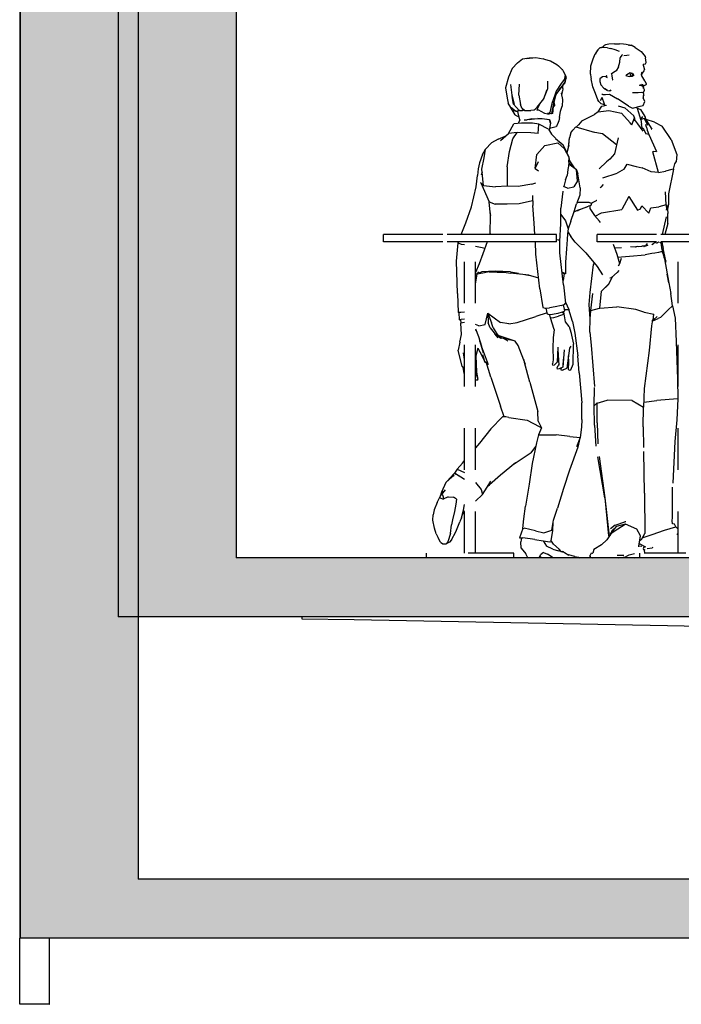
# Model space of a CAD drawing. Header units: millimetres. Extents: x 104309 to 136725, y -2961 to 21551.
# Tile 10 of 21: x 106583 to 108825, y 11203 to 14540. Entities that reach past the tile are written whole.
import ezdxf

# ---------------------------------------------------------------- set-up
doc = ezdxf.new("R2010")
doc.units = ezdxf.units.MM
doc.header["$LTSCALE"] = 0.5
doc.header["$MEASUREMENT"] = 0
doc.linetypes.add('PLINE', pattern=[0])
doc.linetypes.add('Små Stiplet', pattern=[564.444444, 282.222222, -282.222222])
for name, color, linetype in [('- 3D Visualisering Utv', 7, 'Continuous'), ('23-- Yttervegger', 7, 'Continuous'), ('23-- Yttervegger (Skravur)', 7, 'Continuous'), ('24-- Innervegger', 7, 'Continuous'), ('241- Bærende innervegger', 7, 'Continuous'), ('241- Bærende innervegger (Skravur)', 7, 'Continuous'), ('253- Oppforet gulv_ påstøp (Skravur)(Nye konstruksjoner)', 7, 'Continuous'), ('253- Oppforet gulv_ påstøp(Nye konstruksjoner)', 7, 'Continuous'), ('262- Taktekking', 7, 'Continuous'), ('262- Taktekking (Skravur)', 7, 'Continuous'), ('68-- Inventar (løst)(Nye konstruksjoner)', 7, 'Continuous')]:
    doc.layers.add(name, color=color, linetype=linetype)

msp = doc.modelspace()

# ---------------------------------------------------------------- hatches: boundary and pattern name
at = {"layer": '23-- Yttervegger (Skravur)', "linetype": 'Continuous'}
msp.add_hatch(color=256, dxfattribs=at).paths.add_polyline_path([(106584.9, 11427), (106984.9, 11427), (106984.9, 17793.6), (106584.9, 17793.6)])
at = {"layer": '241- Bærende innervegger (Skravur)', "linetype": 'Continuous'}
msp.add_hatch(color=256, dxfattribs=at).paths.add_polyline_path([(107317.1, 17310.8), (106984.9, 17310.8), (106984.9, 12516.3), (107317.1, 12516.3), (107317.1, 15320.3), (107246.1, 15274.5), (107246.1, 15393.5), (107317.1, 15439.5)])
at = {"layer": '253- Oppforet gulv_ påstøp (Skravur)(Nye konstruksjoner)', "linetype": 'Continuous'}
msp.add_hatch(color=256, dxfattribs=at).paths.add_polyline_path([(107317.1, 12716.3), (107317.1, 12516.3), (109988.9, 12516.3), (109988.9, 12716.3)])
at = {"layer": '262- Taktekking (Skravur)', "linetype": 'Continuous'}
msp.add_hatch(color=256, dxfattribs=at).paths.add_polyline_path([(106984.9, 11627), (106984.9, 11427), (109292.2, 11427), (109292.2, 11627)])

# ---------------------------------------------------------------- linework, layer by layer
at = {"layer": '- 3D Visualisering Utv', "linetype": 'PLINE'}
for p, q in [((106583.6, 11203.4), (106583.6, 11427)), ((106683.6, 11427), (106683.6, 11203.4)), ((106684.2, 11203.4), (106684.2, 11427)), ((106683.6, 11203.4), (106583.6, 11203.4)), ((106683.6, 11203.4), (106683.7, 11203.4)), ((106683.7, 11203.4), (106684.2, 11203.4))]:
    msp.add_line(p, q, dxfattribs=at)
at = {"layer": '23-- Yttervegger', "linetype": 'PLINE'}
for p, q in [((106583.2, 17793.6), (106583.2, 11427)), ((106584.9, 17793.6), (106584.9, 11427)), ((106984.9, 17793.6), (106984.9, 11627)), ((106584.9, 11427), (106583.2, 11427)), ((106984.9, 11427), (106584.9, 11427))]:
    msp.add_line(p, q, dxfattribs=at)
at = {"layer": '24-- Innervegger', "linetype": 'PLINE'}
for p, q in [((107539.6, 12516.3), (107539.6, 12510.1)), ((107539.6, 12510.1), (107716.6, 12506.8)), ((107716.6, 12506.8), (107893.5, 12503.4)), ((107893.5, 12503.4), (108070.5, 12500.1)), ((108070.5, 12500.1), (108247.4, 12496.7)), ((108247.4, 12496.7), (108424.4, 12493.4)), ((108424.4, 12493.4), (108601.3, 12490)), ((108601.3, 12490), (108778.3, 12486.7)), ((108778.3, 12486.7), (108891, 12484.6))]:
    msp.add_line(p, q, dxfattribs=at)
at = {"layer": '241- Bærende innervegger', "linetype": 'PLINE'}
for p, q in [((106917.1, 17310.8), (106917.1, 12516.3)), ((107317.1, 17310.8), (107317.1, 12716.3)), ((107317.1, 12516.3), (106917.1, 12516.3))]:
    msp.add_line(p, q, dxfattribs=at)
at = {"layer": '253- Oppforet gulv_ påstøp(Nye konstruksjoner)', "linetype": 'PLINE'}
for p, q in [((109988.9, 12716.3), (107317.1, 12716.3)), ((109987.8, 12516.3), (107317.1, 12516.3))]:
    msp.add_line(p, q, dxfattribs=at)
at = {"layer": '262- Taktekking', "linetype": 'PLINE'}
for p, q in [((109292.2, 11627), (106984.9, 11627)), ((108892.2, 11427), (106984.9, 11427))]:
    msp.add_line(p, q, dxfattribs=at)
at = {"layer": '68-- Inventar (løst)(Nye konstruksjoner)', "linetype": 'Små Stiplet'}
for p, q in [((108557.3, 14445.5), (108559.3, 14447.8)), ((108559.3, 14447.8), (108564.3, 14451.8)), ((108568.6, 14454.7), (108564.3, 14451.8)), ((108573.6, 14456.2), (108568.6, 14454.7)), ((108580.1, 14457.2), (108573.6, 14456.2)), ((108598.9, 14457.6), (108580.1, 14457.2)), ((108598.9, 14457.6), (108607.9, 14458.3)), ((108607.9, 14458.3), (108615.3, 14458.3)), ((108629, 14456.9), (108615.3, 14458.3)), ((108638.4, 14455.6), (108629, 14456.9)), ((108648.3, 14453.3), (108638.4, 14455.6)), ((108650.1, 14454), (108645, 14452)), ((108650.1, 14454), (108655.4, 14453.7)), ((108668.4, 14445), (108655.4, 14453.7)), ((108526.3, 14407), (108533.5, 14423.6)), ((108541.9, 14437.2), (108533.5, 14423.6)), ((108534.5, 14423.1), (108542.4, 14438.2)), ((108548.8, 14444.3), (108542.4, 14438.2)), ((108548.8, 14444.3), (108550.4, 14445.4)), ((108550.4, 14445.4), (108554.9, 14445.4)), ((108563.9, 14445.8), (108554.9, 14445.4)), ((108574.9, 14444.2), (108563.9, 14445.8)), ((108574.9, 14444.2), (108586.8, 14442.2)), ((108601.3, 14438.1), (108586.8, 14442.2)), ((108615.5, 14432.4), (108601.3, 14438.1)), ((108624, 14420), (108617.7, 14411.5)), ((108618.1, 14410.9), (108620, 14414.6)), ((108624, 14420), (108626.2, 14422.3)), ((108631, 14418.5), (108630.1, 14418.5)), ((108631, 14418.5), (108641.2, 14420.1)), ((108641.2, 14420.1), (108648.6, 14420.5)), ((108668.4, 14445), (108689, 14432)), ((108689, 14432), (108703, 14415.6)), ((108703, 14415.6), (108703.8, 14410.7)), ((108269.9, 14393.6), (108252.6, 14374.3)), ((108269.9, 14393.6), (108287.5, 14407.3)), ((108287.5, 14407.3), (108309.4, 14410.4)), ((108300.5, 14408.2), (108332.5, 14411.4)), ((108309.4, 14410.4), (108321.4, 14410.3)), ((108332.5, 14411.4), (108357.4, 14407.5)), ((108361, 14406.5), (108357.4, 14407.5)), ((108361, 14406.5), (108382.3, 14400.6)), ((108382.3, 14400.6), (108403, 14388.1)), ((108403, 14388.1), (108408.7, 14383.3)), ((108421.4, 14370.9), (108408.7, 14383.3)), ((108517.4, 14355.1), (108518.7, 14383.1)), ((108518.7, 14383.1), (108526.3, 14407)), ((108612.5, 14380), (108604.4, 14366.6)), ((108612.5, 14380), (108617.1, 14395.3)), ((108617.1, 14395.3), (108618.1, 14410.9)), ((108695.7, 14389.4), (108696.1, 14385.7)), ((108702.6, 14389.4), (108695.9, 14388.1)), ((108696, 14386.6), (108697.5, 14381.5)), ((108696.1, 14385.7), (108700.1, 14371)), ((108697.4, 14381), (108697.5, 14381.5)), ((108704.5, 14390.2), (108702.6, 14389.4)), ((108706.2, 14394.9), (108703.8, 14410.7)), ((108704.5, 14390.2), (108706.2, 14394.9)), ((108252.6, 14374.3), (108239.2, 14345.4)), ((108420.9, 14371.4), (108422.6, 14370.8)), ((108424.1, 14368.7), (108422.6, 14370.8)), ((108424.1, 14368.7), (108434.1, 14347)), ((108430.7, 14349.7), (108429, 14338)), ((108434.1, 14347), (108432.2, 14331.9)), ((108517.4, 14355.1), (108519.2, 14343.4)), ((108567.5, 14346.8), (108558.1, 14346.1)), ((108575.7, 14342.7), (108567.5, 14346.8)), ((108572, 14349.7), (108570.2, 14350)), ((108573.6, 14347.4), (108572, 14349.7)), ((108602.4, 14365.8), (108588, 14355.2)), ((108590.5, 14348.1), (108590.3, 14357)), ((108593.1, 14336.2), (108590.5, 14348.1)), ((108604.4, 14366.6), (108598.1, 14362.6)), ((108637.3, 14350.6), (108640.7, 14353.8)), ((108637.3, 14350.6), (108640.5, 14349.2)), ((108651.8, 14359.9), (108640.3, 14353.4)), ((108640.5, 14349.2), (108648.7, 14347)), ((108648.7, 14347), (108659.5, 14348.7)), ((108660.3, 14357.7), (108651.3, 14359.6)), ((108652.6, 14353.5), (108653, 14355.7)), ((108652.8, 14350.9), (108652.6, 14353.5)), ((108652.8, 14350.9), (108654, 14349)), ((108653, 14355.7), (108654.3, 14357.3)), ((108655.9, 14348.4), (108654, 14349)), ((108654.3, 14357.3), (108656.3, 14358)), ((108658, 14349.2), (108655.9, 14348.4)), ((108656.3, 14358), (108658.2, 14357.5)), ((108659.6, 14351.2), (108658, 14349.2)), ((108658.2, 14357.5), (108659.7, 14356)), ((108664.1, 14350.7), (108659.5, 14348.7)), ((108660.3, 14353.9), (108659.6, 14351.2)), ((108659.7, 14356), (108660.3, 14353.9)), ((108660.3, 14357.7), (108663.6, 14352)), ((108663.6, 14352), (108664.1, 14350.7)), ((108691.2, 14360.3), (108689.7, 14353.6)), ((108689.7, 14353.6), (108690.5, 14349.4)), ((108689.8, 14354.2), (108689.9, 14353.8)), ((108690, 14352.8), (108689.9, 14353.8)), ((108690, 14351.9), (108690, 14352.8)), ((108690.1, 14351.8), (108691.8, 14355.7)), ((108690.5, 14349.4), (108700.4, 14332.8)), ((108691.2, 14360.3), (108692.6, 14363.2)), ((108691.8, 14355.7), (108693.4, 14358.2)), ((108693.4, 14358.2), (108698.9, 14366.9)), ((108698.9, 14366.9), (108700.1, 14371)), ((108239.2, 14345.4), (108229.1, 14309.4)), ((108246.1, 14319.7), (108250.5, 14283.9)), ((108274.9, 14283.8), (108277.3, 14321.1)), ((108371.3, 14331.9), (108371.5, 14305.3)), ((108416.4, 14320.3), (108401.4, 14297.9)), ((108428.7, 14337.4), (108416.4, 14320.3)), ((108416.4, 14308), (108431.3, 14325.7)), ((108431.5, 14330.6), (108418.8, 14312.3)), ((108424.3, 14306.6), (108423.6, 14316.6)), ((108428.7, 14337.4), (108429, 14338)), ((108431.3, 14325.7), (108435.1, 14341.7)), ((108431.5, 14330.6), (108432.2, 14331.9)), ((108433.9, 14345.3), (108435.1, 14341.7)), ((108519.2, 14343.4), (108519.9, 14338.9)), ((108525.6, 14312.8), (108519.9, 14338.9)), ((108558.1, 14346.1), (108548.9, 14339.4)), ((108548.9, 14339.4), (108549, 14330.8)), ((108549, 14330.8), (108553.1, 14318.6)), ((108553.1, 14318.6), (108562.8, 14307.9)), ((108591.6, 14336), (108593.1, 14336.2)), ((108683.1, 14317.7), (108687.3, 14319.4)), ((108684.6, 14316.8), (108683.1, 14317.7)), ((108689.9, 14316.1), (108684.6, 14316.8)), ((108687.3, 14319.4), (108691.2, 14320)), ((108689.9, 14316.1), (108693.5, 14316.6)), ((108696.6, 14318.9), (108691.2, 14320)), ((108696.6, 14318.9), (108693.5, 14316.6)), ((108694, 14312.7), (108698.6, 14315.3)), ((108696.1, 14313.2), (108696.6, 14314.2)), ((108696.1, 14313.2), (108696.8, 14309.6)), ((108702.7, 14318), (108698.6, 14315.3)), ((108704.4, 14329.3), (108700.4, 14332.8)), ((108704, 14318.4), (108702.7, 14318)), ((108705.8, 14320.5), (108704, 14318.4)), ((108706, 14323.9), (108704.4, 14329.3)), ((108706, 14323.9), (108705.8, 14320.5)), ((108229.1, 14309.4), (108234.8, 14273.4)), ((108250.5, 14283.9), (108258.5, 14254)), ((108274.9, 14283.8), (108279.8, 14252.2)), ((108371.5, 14305.3), (108358.7, 14272.1)), ((108358.9, 14271.9), (108369.9, 14301.2)), ((108398.2, 14287.5), (108387.1, 14255.6)), ((108399.3, 14282.1), (108390.6, 14250.5)), ((108401.4, 14297.9), (108398.2, 14287.5)), ((108403.3, 14291.2), (108399.3, 14282.1)), ((108418.8, 14312.3), (108403.3, 14291.2)), ((108411.4, 14302.2), (108416.4, 14308)), ((108418.2, 14291), (108422.5, 14269.8)), ((108421, 14293), (108419.3, 14285.6)), ((108421, 14293), (108423.2, 14297.5)), ((108424.3, 14306.6), (108423.2, 14297.5)), ((108534.6, 14289.6), (108525.6, 14312.8)), ((108542.9, 14268.1), (108534.6, 14289.6)), ((108559, 14286), (108555.8, 14286.1)), ((108559, 14286), (108568.9, 14286)), ((108562.8, 14307.9), (108574, 14300.6)), ((108574.9, 14299.9), (108565.9, 14305.9)), ((108568.9, 14286), (108581.7, 14287.4)), ((108574.9, 14299.9), (108581.6, 14298.2)), ((108585.8, 14299.1), (108581.6, 14298.2)), ((108581.7, 14287.4), (108609.3, 14272)), ((108585.8, 14299.1), (108587.3, 14302.2)), ((108659.9, 14293.6), (108678.9, 14293.4)), ((108678.9, 14293.4), (108688.9, 14294.6)), ((108688.9, 14294.6), (108693.4, 14293.6)), ((108693.4, 14293.6), (108696.4, 14294.2)), ((108697.9, 14285.1), (108696, 14282.3)), ((108696, 14282.3), (108696.5, 14275.2)), ((108697.6, 14290.6), (108696.4, 14294.2)), ((108696.7, 14308.3), (108699, 14302.9)), ((108697.6, 14306.3), (108696.8, 14309.6)), ((108696.9, 14292.8), (108698.6, 14295.5)), ((108697.8, 14288.8), (108697.6, 14290.6)), ((108697.9, 14285.1), (108697.8, 14288.8)), ((108698.6, 14295.5), (108699.2, 14298.8)), ((108699, 14302.9), (108699.2, 14299.3)), ((108699, 14302.9), (108699.2, 14298.8)), ((108699.2, 14299.3), (108699.1, 14299)), ((108234.8, 14273.4), (108238.1, 14256.4)), ((108253.8, 14233.1), (108238.1, 14256.4)), ((108256.8, 14253.5), (108251.8, 14279)), ((108266.3, 14241.8), (108256.8, 14253.5)), ((108284.9, 14240.3), (108279.8, 14252.2)), ((108347.3, 14256.6), (108335.5, 14234.4)), ((108337.1, 14243.3), (108358.9, 14271.9)), ((108387.1, 14255.6), (108379.8, 14225.8)), ((108390.6, 14250.5), (108384.9, 14221.9)), ((108389.8, 14222), (108392, 14246.8)), ((108392, 14246.8), (108393.8, 14262.1)), ((108394.6, 14246.8), (108392, 14246.5)), ((108395.1, 14248.3), (108393.1, 14247.5)), ((108394.2, 14260.9), (108394.2, 14263.7)), ((108396.3, 14250), (108394.2, 14260.9)), ((108396, 14246.9), (108394.6, 14246.8)), ((108395.1, 14248.3), (108396.3, 14250)), ((108396, 14246.9), (108396.3, 14250)), ((108416.2, 14229.3), (108421.9, 14247.2)), ((108422.5, 14269.8), (108421.9, 14247.2)), ((108545.8, 14263.1), (108542.9, 14268.1)), ((108543.4, 14227.7), (108555.6, 14247.3)), ((108552.7, 14256.1), (108545.8, 14263.1)), ((108551.9, 14265.6), (108556.5, 14274.1)), ((108552.7, 14256.1), (108560.3, 14253.9)), ((108555.6, 14247.3), (108572, 14249.9)), ((108556.5, 14274.1), (108556.8, 14277)), ((108565.4, 14253.7), (108556.8, 14276.5)), ((108560.3, 14253.9), (108565.4, 14253.6)), ((108565.4, 14253.7), (108565.1, 14248.8)), ((108628.1, 14258.9), (108609.3, 14272)), ((108611.3, 14247.7), (108633.5, 14240.7)), ((108646.1, 14247.1), (108628.1, 14258.9)), ((108646.1, 14247.1), (108659.4, 14240)), ((108659.4, 14240), (108685.6, 14247.3)), ((108685.6, 14247.3), (108696.5, 14249.2)), ((108702.1, 14262.7), (108696.5, 14275.2)), ((108696.5, 14249.2), (108702.1, 14262.7)), ((108262.8, 14217.2), (108245.5, 14245.5)), ((108261.7, 14232.5), (108249.7, 14242.3)), ((108257.4, 14231.5), (108253.8, 14233.1)), ((108269.8, 14228.1), (108257.4, 14231.5)), ((108269.8, 14228.1), (108261.7, 14232.5)), ((108262.8, 14217.2), (108264.3, 14215)), ((108275.8, 14209.4), (108264.3, 14215)), ((108266.3, 14241.8), (108276, 14231.9)), ((108269, 14230.1), (108270.4, 14230.4)), ((108271, 14228.1), (108269.8, 14228.1)), ((108270.4, 14230.4), (108274.1, 14231.7)), ((108270.8, 14228.9), (108270.5, 14229.5)), ((108278.1, 14200.7), (108270.8, 14228.9)), ((108274.1, 14231.7), (108275.8, 14232.2)), ((108278.2, 14232), (108276, 14231.9)), ((108278.2, 14232), (108286.2, 14232.1)), ((108289.2, 14232), (108284.6, 14232.3)), ((108285.7, 14239.1), (108284.9, 14240.3)), ((108293.8, 14232.6), (108285.7, 14239.1)), ((108286.2, 14232.1), (108286.7, 14232.1)), ((108290.6, 14232.7), (108289.2, 14232)), ((108290.6, 14232.7), (108290.9, 14235)), ((108293.8, 14232.6), (108295, 14232)), ((108295, 14232), (108307.1, 14232.1)), ((108307.1, 14232.1), (108315.9, 14232.1)), ((108326.4, 14232.7), (108315.9, 14232.1)), ((108326.4, 14232.7), (108326.9, 14233.8)), ((108326.9, 14233.8), (108330.4, 14236.4)), ((108330.4, 14236.4), (108337.1, 14243.3)), ((108335.5, 14234.4), (108336.6, 14233.6)), ((108343, 14232.7), (108336.6, 14233.6)), ((108350.9, 14228.9), (108343, 14232.7)), ((108363.1, 14221.9), (108350.9, 14228.9)), ((108373, 14220), (108363.1, 14221.9)), ((108372.1, 14222.6), (108376.4, 14223)), ((108373, 14220), (108378.6, 14220.5)), ((108376.4, 14223), (108378.9, 14223.4)), ((108377.8, 14225), (108379.8, 14225.8)), ((108382.6, 14221.6), (108378.6, 14220.5)), ((108382.6, 14221.6), (108384.9, 14221.9)), ((108385, 14222.5), (108385.1, 14222.6)), ((108386.2, 14222.1), (108385, 14222.4)), ((108389.8, 14222), (108386.2, 14222.1)), ((108390, 14222.3), (108389.8, 14222)), ((108390, 14222.3), (108390.7, 14231.9)), ((108412.3, 14208.5), (108416.2, 14229.3)), ((108488.5, 14197.1), (108530.8, 14218.1)), ((108543.4, 14227.7), (108530.8, 14218.6)), ((108530.8, 14218.6), (108530.8, 14218.1)), ((108543.4, 14227.7), (108580, 14232)), ((108580, 14232), (108622.9, 14222.5)), ((108652.1, 14190.3), (108622.9, 14222.5)), ((108663.9, 14213.6), (108633.5, 14240.7)), ((108667.2, 14206.8), (108663.9, 14213.6)), ((108675.7, 14240.4), (108675.3, 14244.5)), ((108675.7, 14240.4), (108688.3, 14198.9)), ((108675.9, 14239.7), (108688.3, 14235.8)), ((108702.7, 14211.5), (108688.3, 14235.8)), ((108240.1, 14154.3), (108258.1, 14186.9)), ((108283.2, 14188.6), (108258.1, 14186.9)), ((108278, 14200.8), (108272.1, 14187.8)), ((108321.2, 14188.9), (108283.2, 14188.6)), ((108292.8, 14200.1), (108302.4, 14201)), ((108302.4, 14201), (108302.7, 14201.1)), ((108314.4, 14202.6), (108302.9, 14200.8)), ((108309.7, 14202), (108318.1, 14203.1)), ((108318.4, 14203.3), (108314.4, 14202.6)), ((108318.1, 14203.1), (108339.2, 14204.8)), ((108318.4, 14203.3), (108339.4, 14205.4)), ((108342, 14185.3), (108321.2, 14188.9)), ((108353, 14203.9), (108339.2, 14204.8)), ((108339.4, 14205.4), (108353.3, 14204.6)), ((108340.5, 14154.3), (108342, 14185.3)), ((108374.9, 14169.1), (108342, 14185.3)), ((108378.4, 14200.9), (108353, 14203.9)), ((108353.3, 14204.6), (108378.5, 14201.8)), ((108381.6, 14189.6), (108377.2, 14165.6)), ((108381.6, 14189.6), (108378.4, 14200.9)), ((108378.5, 14201.8), (108381.9, 14191)), ((108381.6, 14189.7), (108381.9, 14191)), ((108404.4, 14180.3), (108400.7, 14177.9)), ((108404.4, 14180.3), (108406.2, 14186.1)), ((108410.4, 14196.9), (108405.9, 14185.4)), ((108412.3, 14208.5), (108410.4, 14196.9)), ((108476.7, 14183.8), (108469.8, 14176.3)), ((108488.5, 14197.1), (108476.7, 14183.8)), ((108657.7, 14183.8), (108652.1, 14190.3)), ((108657.7, 14183.8), (108667.2, 14206.8)), ((108667.2, 14206.8), (108667.1, 14197.1)), ((108667.1, 14200.9), (108677.2, 14186.8)), ((108677.2, 14186.8), (108695.1, 14161.9)), ((108688, 14201.2), (108694.5, 14211.7)), ((108700.4, 14205.1), (108688, 14201.2)), ((108688, 14201.2), (108690.2, 14184.6)), ((108693.4, 14170.2), (108690.2, 14184.6)), ((108711.6, 14181.8), (108700.4, 14205.1)), ((108711.6, 14181.8), (108702.7, 14211.5)), ((108706.6, 14179.4), (108705.6, 14184.3)), ((108734.2, 14192.2), (108705.7, 14201.5)), ((108706.6, 14179.4), (108705.7, 14183.8)), ((108706.5, 14198.8), (108724.9, 14169.2)), ((108734.2, 14192.2), (108760.9, 14178.6)), ((108212.4, 14130.9), (108240.1, 14154.3)), ((108269.2, 14157.8), (108240.1, 14154.3)), ((108254.1, 14136.4), (108269.2, 14157.8)), ((108314.9, 14156.6), (108269.2, 14157.8)), ((108340.5, 14154.3), (108314.9, 14156.6)), ((108366.9, 14173.1), (108369.1, 14172.1)), ((108369.1, 14172.1), (108369.2, 14171.9)), ((108374.9, 14169.1), (108385.9, 14152.3)), ((108378.4, 14172.1), (108382.7, 14173)), ((108382.7, 14173), (108400.7, 14177.9)), ((108385.9, 14152.3), (108399.9, 14136.9)), ((108451.3, 14156.1), (108446, 14139)), ((108451.3, 14156.1), (108458.1, 14165.8)), ((108468.4, 14176.7), (108458.1, 14165.8)), ((108468.4, 14176.7), (108530.4, 14158.2)), ((108525.7, 14159.6), (108558, 14154)), ((108558, 14154), (108606.2, 14116.9)), ((108690.6, 14168.1), (108695.3, 14171.7)), ((108695.3, 14171.7), (108695.8, 14171.7)), ((108695.8, 14171.7), (108704.7, 14153)), ((108715.6, 14150.3), (108704.7, 14153)), ((108707.3, 14175.7), (108706.6, 14179.4)), ((108707.3, 14175.7), (108710, 14165.5)), ((108710, 14165.5), (108715.6, 14150.3)), ((108715.6, 14150.3), (108741.3, 14093.6)), ((108724.7, 14168.9), (108724.9, 14169.2)), ((108791.3, 14133.8), (108760.9, 14178.6)), ((108161.2, 14101.5), (108181.9, 14122.2)), ((108204.6, 14135.1), (108181.9, 14122.2)), ((108204.6, 14135.1), (108228.6, 14144.6)), ((108242.6, 14093.5), (108254.1, 14136.4)), ((108335.5, 14083.2), (108362.3, 14113.7)), ((108362.3, 14113.7), (108407.2, 14122.2)), ((108399.4, 14137.2), (108424.4, 14116.1)), ((108407.2, 14122.2), (108429.8, 14102.1)), ((108436.1, 14091.7), (108424.4, 14116.1)), ((108444.6, 14114.7), (108437.6, 14088.4)), ((108442.8, 14107.9), (108446, 14139)), ((108444.6, 14114.7), (108446, 14139)), ((108611.7, 14139.8), (108598.6, 14085.3)), ((108791.3, 14133.8), (108810.6, 14082.8)), ((108151.1, 14082.8), (108141.7, 14054.6)), ((108151.1, 14082.8), (108161.2, 14101.5)), ((108156.9, 14072.2), (108161.2, 14101.5)), ((108234.9, 14041.5), (108242.6, 14093.5)), ((108330.1, 14035.8), (108335.5, 14083.2)), ((108444.8, 14073.3), (108429.8, 14102.1)), ((108444.8, 14073.3), (108436.1, 14091.7)), ((108598.6, 14085.3), (108583.6, 14067.3)), ((108728.6, 14092.5), (108731.1, 14093.6)), ((108748.2, 14022.2), (108728.6, 14092.5)), ((108731.1, 14093.6), (108731.2, 14094.1)), ((108731.2, 14094.1), (108741.3, 14093.6)), ((108741.5, 14093), (108741.3, 14093.6)), ((108810.6, 14082.8), (108808.4, 14057.6)), ((108141.7, 14054.6), (108137, 14034.3)), ((108149.7, 14033.4), (108156.9, 14072.2)), ((108330.1, 14035.8), (108341.4, 14058.8)), ((108443.8, 14056.7), (108443.4, 14043.9)), ((108470.4, 14030.7), (108443.6, 14050.3)), ((108443.8, 14056.7), (108444.8, 14073.3)), ((108448.1, 14061.8), (108444.8, 14073.3)), ((108470.4, 14030.7), (108444.8, 14053.2)), ((108462.8, 14037.4), (108448.1, 14061.8)), ((108547.2, 14034), (108572.1, 14058.3)), ((108583.6, 14067.3), (108572.1, 14058.3)), ((108631.8, 14032.8), (108642.3, 14049.9)), ((108642.3, 14049.9), (108672.1, 14042.1)), ((108798.9, 14032.8), (108803, 14051.3)), ((108803, 14051.2), (108808.4, 14057.6)), ((108137, 14034.3), (108135, 14012.3)), ((108150.7, 14022.6), (108147, 14013.4)), ((108154.9, 13978.1), (108149.7, 14033.4)), ((108234.9, 14041.5), (108235.5, 13975.3)), ((108330.1, 14035.8), (108341.8, 14028)), ((108441.3, 14032.6), (108438, 14012.1)), ((108443.4, 14043.9), (108441.3, 14032.6)), ((108473, 13994.2), (108470.4, 14030.7)), ((108470.4, 14030.7), (108474.9, 14017.2)), ((108482.1, 13970.2), (108474.9, 14017.2)), ((108559, 14003.8), (108607.7, 14019.6)), ((108631.8, 14032.8), (108607.7, 14019.6)), ((108672.1, 14042.1), (108693.1, 14037.4)), ((108723.2, 14023.8), (108693.1, 14037.4)), ((108748.2, 14022.2), (108723.2, 14023.8)), ((108748.2, 14022.2), (108771.5, 14026.2)), ((108793.6, 14032.3), (108771.5, 14026.2)), ((108798.9, 14032.8), (108781.4, 13949.2)), ((108798.9, 14032.8), (108793.6, 14032.3)), ((108130.4, 13973.5), (108135, 14012.3)), ((108145.6, 13986.7), (108144.4, 13988.3)), ((108145.6, 13986.7), (108173.8, 13922.9)), ((108145.6, 13986.7), (108154.9, 13978.1)), ((108319.3, 13981.9), (108272.9, 13974.8)), ((108319.3, 13981.9), (108332.4, 13987)), ((108433.4, 13997), (108427, 13974.3)), ((108433.4, 13997), (108438, 14012.1)), ((108473, 13994.2), (108461, 13973.7)), ((108553.5, 13972.4), (108561.9, 13980.9)), ((108114.6, 13906.2), (108130.4, 13973.5)), ((108154.9, 13978.1), (108195.1, 13973)), ((108235.5, 13975.3), (108195.1, 13973)), ((108272.9, 13974.8), (108235.5, 13975.3)), ((108423.6, 13959.1), (108417.1, 13900.8)), ((108439.6, 13968.9), (108425.9, 13974.8)), ((108439.6, 13968.9), (108461, 13973.7)), ((108482.1, 13970.2), (108481.2, 13945.6)), ((108553.5, 13972.4), (108550.3, 13969.9)), ((108774.4, 13912.4), (108772.3, 13957)), ((108781.4, 13949.2), (108781.7, 13914.9)), ((108178.3, 13876.5), (108173.8, 13922.9)), ((108173.8, 13922.9), (108195, 13914.3)), ((108235.4, 13915), (108195, 13914.3)), ((108276.4, 13916.1), (108235.4, 13915)), ((108321.2, 13925.7), (108276.4, 13916.1)), ((108320.6, 13944.4), (108321.6, 13910.1)), ((108461.8, 13889.3), (108469.8, 13915.4)), ((108481.2, 13945.6), (108469.8, 13915.4)), ((108471.3, 13919.3), (108478, 13921.2)), ((108478, 13921.2), (108511.7, 13921.1)), ((108511.7, 13921.1), (108520.1, 13918.6)), ((108519.9, 13911.7), (108521.6, 13918.6)), ((108520.1, 13918.6), (108521.6, 13918.6)), ((108521.6, 13918.6), (108522.1, 13918.7)), ((108522.1, 13918.7), (108538.4, 13926.6)), ((108539.1, 13927.4), (108538.4, 13926.6)), ((108647.5, 13940.4), (108623.6, 13896.3)), ((108647.5, 13940.4), (108676.8, 13894.7)), ((108781.7, 13914.9), (108777, 13905.8)), ((108781.7, 13914.9), (108778.5, 13897.3)), ((108094.9, 13851.3), (108114.6, 13906.2)), ((108176.2, 13889.2), (108178.3, 13876.5)), ((108326.8, 13850.4), (108321.6, 13910.1)), ((108417.1, 13847.9), (108417.1, 13900.8)), ((108417.1, 13879.5), (108420.7, 13874.8)), ((108451.1, 13857.5), (108461.8, 13889.3)), ((108461.7, 13889), (108474, 13893.8)), ((108469.1, 13891.9), (108474.1, 13893.7)), ((108474, 13893.8), (108505.9, 13905.7)), ((108474.1, 13893.7), (108478, 13895.3)), ((108480.9, 13897), (108511.3, 13907.6)), ((108519.1, 13910.1), (108511.3, 13907.6)), ((108515.5, 13908.9), (108515.1, 13900.5)), ((108515.1, 13900.5), (108531.5, 13876.3)), ((108519.1, 13910.1), (108519.9, 13911.7)), ((108533.1, 13874.5), (108554.6, 13885.4)), ((108554.6, 13885.4), (108623.6, 13896.3)), ((108676.8, 13894.7), (108686.5, 13899.3)), ((108686.5, 13899.3), (108691.2, 13909.3)), ((108715.2, 13884.2), (108691.2, 13909.3)), ((108715.2, 13884.2), (108721.8, 13902.1)), ((108721.8, 13902.1), (108749.3, 13905.8)), ((108774.4, 13912.4), (108749.3, 13905.8)), ((108774.4, 13912.4), (108775.3, 13894.2)), ((108775.3, 13894.2), (108777, 13905.8)), ((108778.5, 13897.3), (108779.4, 13883.2)), ((108779.5, 13849.1), (108779.4, 13883.2)), ((108079.6, 13812), (108094.9, 13851.3)), ((108178, 13815.7), (108178.3, 13876.5)), ((108329.2, 13812), (108326.8, 13850.4)), ((108413.7, 13789.1), (108417.1, 13847.9)), ((108420.7, 13874.8), (108432.4, 13858.6)), ((108432.4, 13858.6), (108442.4, 13831.2)), ((108451.1, 13857.5), (108442.4, 13831.2)), ((108531.5, 13876.3), (108548.4, 13857)), ((108551.9, 13852.4), (108548.4, 13857)), ((108774.4, 13871.9), (108760.2, 13812)), ((108779.5, 13849.1), (108769.4, 13812)), ((108178, 13815.7), (108176.7, 13812)), ((108440.1, 13814.2), (108438.3, 13795.2)), ((108442.4, 13831.2), (108440.1, 13814.2)), ((108441.1, 13821.4), (108450.7, 13804.7)), ((107887.2, 13812), (107816.3, 13812)), ((107816.3, 13787), (107816.3, 13812)), ((107887.2, 13787), (107816.3, 13787)), ((108017.6, 13812), (107887.2, 13812)), ((108017.6, 13787), (107887.2, 13787)), ((108172.7, 13812), (108017.6, 13812)), ((108172.7, 13787), (108017.6, 13787)), ((108063.1, 13721.6), (108068.6, 13783.7)), ((108068.6, 13783.7), (108069.9, 13787)), ((108068.6, 13783.7), (108079.1, 13779.7)), ((108079.1, 13779.7), (108091, 13777.7)), ((108091, 12732), (108091, 13787)), ((108128.1, 12732), (108128.1, 13787)), ((108167.9, 13787), (108152.2, 13746.5)), ((108310.9, 13812), (108172.7, 13812)), ((108310.9, 13787), (108172.7, 13787)), ((108395.1, 13812), (108310.9, 13812)), ((108395.1, 13787), (108310.9, 13787)), ((108332.7, 13744.8), (108330.7, 13787)), ((108402.8, 13812), (108395.1, 13812)), ((108402.8, 13787), (108395.1, 13787)), ((108402.8, 13787), (108402.8, 13812)), ((108410.5, 13792.4), (108402.8, 13794)), ((108413.7, 13789.1), (108410.5, 13792.4)), ((108413.9, 13749.5), (108413.7, 13789.1)), ((108438.3, 13795.2), (108436.6, 13763.7)), ((108465.5, 13785.8), (108450.7, 13804.7)), ((108465.5, 13785.8), (108501.9, 13749.8)), ((108610.9, 13812), (108540.1, 13812)), ((108540.1, 13787), (108540.1, 13812)), ((108610.9, 13787), (108540.1, 13787)), ((108594.1, 13779.6), (108606.6, 13745.5)), ((108741.4, 13812), (108610.9, 13812)), ((108741.4, 13787), (108610.9, 13787)), ((108705.2, 13773.6), (108711, 13781.4)), ((108725, 13777.9), (108731.4, 13781.5)), ((108738.5, 13784.7), (108731.4, 13781.5)), ((108896.5, 13812), (108741.4, 13812)), ((108896.5, 13787), (108741.4, 13787)), ((108747.8, 13785.9), (108741.6, 13781.3)), ((108747.8, 13785.9), (108748.9, 13787)), ((108754.1, 13784.2), (108754.9, 13787)), ((108758.6, 13785.4), (108755.5, 13781.2)), ((108755.8, 13783.5), (108761.1, 13787)), ((108760.2, 13760.1), (108757.2, 13783.5)), ((108759.5, 13786), (108763.7, 13765)), ((108814.8, 12732), (108814.8, 13787)), ((108150, 13766.2), (108128.1, 13770.8)), ((108152.2, 13746.5), (108140.2, 13712)), ((108159.1, 13764.1), (108150, 13766.2)), ((108426.1, 13640.9), (108413.9, 13749.5)), ((108436.6, 13763.7), (108432.9, 13718.7)), ((108501.9, 13749.8), (108540, 13703.9)), ((108599, 13766.3), (108622.8, 13767.4)), ((108670.5, 13769.4), (108653.6, 13769.6)), ((108678.5, 13770.8), (108670.5, 13769.4)), ((108678.5, 13770.8), (108671.4, 13770.4)), ((108678.6, 13770.9), (108691.3, 13772.2)), ((108699.6, 13772.7), (108691.3, 13772.2)), ((108698.3, 13771.6), (108699.7, 13771.6)), ((108702, 13773), (108699.6, 13772.7)), ((108712, 13774.5), (108699.7, 13771.6)), ((108724.9, 13747), (108702.4, 13743.3)), ((108735.7, 13749), (108724.9, 13747)), ((108747.6, 13751.3), (108735.7, 13749)), ((108760.8, 13754.5), (108747.6, 13751.3)), ((108760.2, 13760.1), (108760.9, 13755)), ((108760.4, 13758.7), (108761.8, 13754.4)), ((108760.9, 13755), (108760.8, 13754.5)), ((108762.4, 13749), (108760.8, 13754.5)), ((108760.8, 13754.5), (108761.1, 13753.3)), ((108761.8, 13754.4), (108766.7, 13736.6)), ((108762.4, 13749), (108768.4, 13728.9)), ((108772.6, 13722.7), (108763.7, 13765)), ((108066.8, 13611.6), (108063.1, 13721.6)), ((108345.6, 13628.3), (108332.7, 13744.8)), ((108432.9, 13718.7), (108432.9, 13687.2)), ((108530.1, 13715.9), (108527.7, 13709.8)), ((108606.6, 13745.5), (108616.2, 13713.7)), ((108609.7, 13735.4), (108622.6, 13736)), ((108612.8, 13705.3), (108617.4, 13713.7)), ((108617.4, 13713.7), (108622.7, 13731.6)), ((108622.6, 13736), (108649.3, 13738.2)), ((108649.3, 13738.2), (108702.4, 13743.3)), ((108702.4, 13743.3), (108702.4, 13743.3)), ((108767.3, 13732.7), (108766.7, 13736.6)), ((108772.6, 13722.7), (108767, 13734.3)), ((108768.4, 13728.9), (108782.7, 13647.5)), ((108772.6, 13722.7), (108770.9, 13714.6)), ((108140.2, 13712), (108128.1, 13683.5)), ((108135.3, 13679.4), (108128.1, 13676.1)), ((108133.7, 13677.2), (108139.6, 13685.2)), ((108152.5, 13680.7), (108133.7, 13677.2)), ((108149.4, 13685.8), (108139.8, 13681.4)), ((108194.2, 13688), (108149.4, 13685.8)), ((108174.2, 13685), (108152.5, 13680.7)), ((108174.2, 13685), (108201.5, 13683.8)), ((108246.2, 13685.2), (108194.2, 13688)), ((108201.5, 13683.8), (108224.5, 13684.7)), ((108224.5, 13684.7), (108246.9, 13680.9)), ((108246.2, 13685.2), (108273.2, 13680.5)), ((108277.2, 13677.1), (108246.9, 13680.9)), ((108432.9, 13678.9), (108421.3, 13684.1)), ((108421.5, 13682), (108428.1, 13679.3)), ((108428.1, 13679.3), (108424.5, 13655.5)), ((108432.9, 13678.9), (108428.1, 13679.3)), ((108432.9, 13687.2), (108432.9, 13678.9)), ((108516.6, 13615.1), (108527.7, 13709.8)), ((108540, 13703.9), (108558, 13675.5)), ((108588.5, 13666.5), (108608.1, 13683.4)), ((108613.4, 13690.4), (108608.1, 13683.4)), ((108128.1, 13644.3), (108133.7, 13677.2)), ((108128.1, 13671.5), (108132.2, 13668.6)), ((108309.5, 13674), (108277.2, 13677.1)), ((108281.3, 13679), (108314.7, 13673.1)), ((108314.7, 13673.1), (108341.5, 13665.3)), ((108579.5, 13644.2), (108592.4, 13667.9)), ((108583.6, 13664.7), (108588.5, 13666.5)), ((108782.8, 13647.7), (108777.4, 13677.8)), ((108782.8, 13647.7), (108790.1, 13612.1)), ((108345.6, 13628.3), (108356.5, 13564.3)), ((108426.1, 13640.9), (108433.4, 13579.3)), ((108513.3, 13574.8), (108516.6, 13615.1)), ((108549.4, 13562.1), (108554.9, 13620.4)), ((108554.9, 13620.4), (108579.8, 13643.8)), ((108579.5, 13644.2), (108558.9, 13624.2)), ((108066.8, 13611.6), (108069.5, 13547.3)), ((108430.4, 13576.3), (108433.4, 13579.3)), ((108432.9, 13583), (108444, 13557.4)), ((108518.9, 13554.6), (108525.5, 13611.7)), ((108795.6, 13569.8), (108790.1, 13612.1)), ((108077.8, 13548), (108069.5, 13547.3)), ((108070.7, 13547.1), (108069.5, 13547.3)), ((108073, 13547.2), (108070.7, 13547.1)), ((108073.9, 13523.3), (108073, 13547.6)), ((108091, 13548.9), (108077.8, 13548)), ((108370.5, 13545.9), (108332.5, 13533.6)), ((108356.5, 13564.3), (108363.8, 13561.9)), ((108363.8, 13561.9), (108378.6, 13563.3)), ((108371.4, 13541.4), (108367.3, 13562.2)), ((108397.8, 13566.6), (108378.6, 13563.3)), ((108419.2, 13571.7), (108397.8, 13566.6)), ((108421.1, 13548.2), (108407.4, 13544.4)), ((108419.2, 13571.7), (108430.4, 13576.3)), ((108421.1, 13548.2), (108428.9, 13551.7)), ((108425.9, 13541.2), (108424.7, 13549.8)), ((108425.9, 13541.2), (108427.7, 13550.2)), ((108430.3, 13553.8), (108426.3, 13574.6)), ((108427.7, 13550.2), (108427.5, 13551.1)), ((108432.5, 13515.7), (108427.7, 13550.2)), ((108428.9, 13551.7), (108430.3, 13553.8)), ((108429.6, 13557.6), (108444, 13557.4)), ((108456.7, 13517.1), (108444, 13557.4)), ((108516.4, 13526.1), (108513.3, 13574.8)), ((108516.4, 13526.1), (108518.9, 13554.6)), ((108518.9, 13554.6), (108548.4, 13562)), ((108548.4, 13562), (108549.1, 13561.9)), ((108549.4, 13562.1), (108549.1, 13561.9)), ((108549.4, 13562.1), (108606.8, 13566.3)), ((108671.4, 13557.4), (108606.8, 13566.3)), ((108698.7, 13549), (108671.4, 13557.4)), ((108699.4, 13548.8), (108698.7, 13549)), ((108699.4, 13548.8), (108731.8, 13542.3)), ((108754.3, 13530.6), (108780.9, 13556.9)), ((108795.4, 13569.8), (108780.9, 13556.9)), ((108795.6, 13569.8), (108795.4, 13569.8)), ((108795.6, 13569.8), (108804, 13528.3)), ((108079, 13523.8), (108073.9, 13523.3)), ((108073.9, 13523.3), (108076, 13523.2)), ((108076, 13523.2), (108077.5, 13523.3)), ((108077.5, 13523.6), (108078.2, 13511.6)), ((108091, 13524.6), (108079, 13523.8)), ((108091, 13513.6), (108083.9, 13512.3)), ((108160.1, 13507.4), (108169.3, 13545.6)), ((108169.3, 13545.6), (108212.5, 13513.5)), ((108169.3, 13545.6), (108170.3, 13512.5)), ((108169.3, 13545.6), (108181.9, 13512.4)), ((108177.8, 13495.6), (108170.3, 13512.5)), ((108240.7, 13508.7), (108212.5, 13513.5)), ((108240.7, 13508.7), (108268.9, 13514.1)), ((108268.9, 13514.1), (108332.5, 13533.6)), ((108378.6, 13540), (108371.4, 13541.4)), ((108388.5, 13541), (108378.6, 13540)), ((108382, 13529.4), (108379.7, 13540.2)), ((108382, 13529.4), (108393.5, 13530.4)), ((108394.1, 13490.5), (108382, 13529.4)), ((108407.4, 13544.4), (108388.5, 13541)), ((108393.5, 13530.4), (108409.4, 13534.9)), ((108425.9, 13541.2), (108409.4, 13534.9)), ((108445.2, 13499.8), (108432.5, 13515.7)), ((108456.7, 13517.1), (108464.2, 13477.7)), ((108514.9, 13480.7), (108516.4, 13526.1)), ((108727.4, 13523.2), (108723.8, 13502)), ((108726.5, 13517.7), (108746.9, 13527)), ((108727, 13520.9), (108729.8, 13522.1)), ((108729.8, 13522.1), (108731.8, 13542.3)), ((108729.8, 13522.1), (108743.9, 13533.7)), ((108748.8, 13527.9), (108746.9, 13527)), ((108754.3, 13530.6), (108748.8, 13527.9)), ((108804, 13528.3), (108808.1, 13449.2)), ((108083.9, 13512.3), (108078.2, 13511.6)), ((108080.5, 13472.8), (108078.2, 13511.6)), ((108139, 13502), (108128.1, 13506.4)), ((108128.1, 13492), (108137.6, 13465.9)), ((108130.9, 13484.1), (108128.1, 13486.9)), ((108139, 13502), (108160.1, 13507.4)), ((108177.8, 13495.6), (108186.2, 13484.1)), ((108187.7, 13495.6), (108181.9, 13512.4)), ((108186.2, 13484.1), (108193.5, 13475.4)), ((108187.7, 13495.6), (108194.1, 13484)), ((108194.1, 13484), (108199.9, 13475.3)), ((108394.1, 13490.5), (108391.4, 13462.3)), ((108445.2, 13499.8), (108451.4, 13481)), ((108451.4, 13481), (108452.4, 13477)), ((108451.4, 13481), (108460, 13440.6)), ((108514.9, 13480.7), (108520.4, 13437.1)), ((108723.8, 13502), (108716, 13418.3)), ((108074.5, 13446.9), (108068.7, 13419.8)), ((108074.5, 13446.9), (108080.5, 13472.8)), ((108137.6, 13465.9), (108148.4, 13433.3)), ((108142.8, 13448.9), (108142, 13452.4)), ((108142.8, 13448.9), (108154.3, 13411.1)), ((108142.8, 13448.9), (108148.4, 13433.3)), ((108199.9, 13469.7), (108193.5, 13475.4)), ((108204.4, 13461.6), (108193.9, 13475.1)), ((108199.9, 13475.3), (108204.7, 13469.6)), ((108199.9, 13469.7), (108213.4, 13460.8)), ((108204.7, 13469.6), (108216.8, 13460.7)), ((108262.2, 13449.9), (108204.7, 13469.6)), ((108230, 13458), (108213.4, 13460.8)), ((108216.8, 13460.7), (108213.4, 13460.8)), ((108252.6, 13453.2), (108216.8, 13460.7)), ((108238.7, 13450.6), (108223.1, 13459.1)), ((108272.4, 13435.9), (108262.2, 13449.9)), ((108391.4, 13462.3), (108390.2, 13428.4)), ((108452.4, 13477), (108452.4, 13476.3)), ((108464.2, 13477.7), (108474.9, 13400.3)), ((108808.1, 13449.2), (108812.1, 13322.1)), ((108082.3, 13364.2), (108068.7, 13419.8)), ((108135.4, 13426.7), (108129.4, 13400.9)), ((108135.4, 13426.7), (108149.5, 13402.3)), ((108171.4, 13369.7), (108148.4, 13433.3)), ((108297.6, 13371.2), (108272.4, 13435.9)), ((108390.2, 13428.4), (108391.3, 13387)), ((108407, 13430.4), (108404.1, 13378.8)), ((108407.1, 13420.6), (108405.7, 13407.1)), ((108407.1, 13420.6), (108410.7, 13368.8)), ((108427.9, 13421.6), (108423.9, 13362.1)), ((108446.1, 13427.1), (108437.6, 13359.2)), ((108450.8, 13433.7), (108446.1, 13427.1)), ((108458.6, 13373), (108460, 13440.6)), ((108520.4, 13437.1), (108530.9, 13293.1)), ((108716, 13418.3), (108700, 13289.9)), ((108091, 13387.8), (108086.7, 13411.1)), ((108129.4, 13400.9), (108131.1, 13345.1)), ((108149.5, 13402.3), (108160.5, 13378.5)), ((108151.3, 13404.9), (108158.9, 13382.7)), ((108160.5, 13378.5), (108158.9, 13382.7)), ((108160.5, 13378.5), (108164.3, 13380.9)), ((108180.2, 13328.8), (108163.7, 13380.5)), ((108290.7, 13388.9), (108294.1, 13377.7)), ((108391.3, 13387), (108388.4, 13374.2)), ((108424.8, 13366.6), (108425.8, 13389.8)), ((108442.6, 13354.3), (108444.6, 13379.2)), ((108444.6, 13379.2), (108442.9, 13401.3)), ((108479.2, 13343.6), (108474.9, 13400.3)), ((108091, 13358.2), (108082.3, 13364.2)), ((108085, 13362.4), (108087.8, 13340.8)), ((108311.7, 13311.8), (108294.1, 13377.7)), ((108390.4, 13369.4), (108388.4, 13374.2)), ((108390.4, 13369.4), (108396, 13370.1)), ((108396, 13370.1), (108404.1, 13378.8)), ((108404.2, 13360.3), (108408.5, 13368.1)), ((108406.2, 13355.4), (108404.2, 13360.3)), ((108411.4, 13356.5), (108406.2, 13355.4)), ((108410.6, 13371.1), (108408.5, 13368.1)), ((108423.9, 13362.1), (108411.4, 13356.5)), ((108419.1, 13359.9), (108417.5, 13355.9)), ((108420, 13351.4), (108417.5, 13355.9)), ((108424.6, 13352.8), (108420, 13351.4)), ((108425, 13371.2), (108424.5, 13370.3)), ((108424.6, 13352.8), (108437.6, 13359.2)), ((108445.4, 13352), (108442.6, 13354.3)), ((108445.4, 13352), (108450.9, 13353.3)), ((108450.9, 13353.3), (108458.6, 13373)), ((108087.8, 13340.8), (108091, 13339.8)), ((108132.4, 13317.8), (108128.1, 13318.5)), ((108128.4, 13345.2), (108133.3, 13328.1)), ((108131.1, 13345.1), (108135.5, 13320.1)), ((108132.4, 13317.8), (108135.5, 13320.1)), ((108133.3, 13328.1), (108135.5, 13320.1)), ((108180.2, 13328.8), (108212.2, 13230)), ((108479.2, 13343.6), (108488.4, 13241.1)), ((108812.1, 13322.1), (108813.1, 13255.1)), ((108311.7, 13311.8), (108338.9, 13211.7)), ((108529.8, 13231.5), (108530.9, 13293.1)), ((108700, 13289.9), (108697.3, 13227.3)), ((108540.1, 13240.9), (108574.2, 13250.6)), ((108657.5, 13249.2), (108574.2, 13250.6)), ((108658.4, 13249), (108657.5, 13249.2)), ((108658.4, 13249), (108697.3, 13227.3)), ((108698, 13243.2), (108742.1, 13249.2)), ((108812.6, 13254.9), (108742.1, 13249.2)), ((108813.1, 13255.1), (108810.7, 13183.8)), ((108812.6, 13254.9), (108813.1, 13255.1)), ((108224.8, 13193.9), (108212.2, 13230)), ((108488.3, 13185), (108488.4, 13241.1)), ((108539.3, 13240.6), (108529.8, 13231.5)), ((108530.9, 13165.4), (108529.8, 13231.5)), ((108540.1, 13240.7), (108539.3, 13240.6)), ((108540.2, 13178.5), (108540.1, 13240.9)), ((108540.1, 13240.9), (108540.1, 13240.7)), ((108696, 13160.3), (108697.3, 13227.3)), ((108179.8, 13153.7), (108219, 13194)), ((108230.9, 13193.8), (108219, 13194)), ((108240.4, 13192.3), (108230.9, 13193.8)), ((108240.4, 13192.3), (108303.5, 13182.8)), ((108303.5, 13182.8), (108343.6, 13161.3)), ((108340.5, 13179.2), (108338.9, 13211.7)), ((108340.5, 13179.2), (108351.3, 13156.9)), ((108488.3, 13185), (108487.5, 13158.6)), ((108810.7, 13183.8), (108803.5, 13110)), ((108179.8, 13153.7), (108140.9, 13104.5)), ((108351.3, 13156.9), (108341.8, 13133.2)), ((108343.6, 13161.3), (108351.1, 13156.3)), ((108487.5, 13158.6), (108482.1, 13124.2)), ((108530.9, 13165.4), (108536.2, 13094.3)), ((108540.2, 13173.6), (108540.2, 13178.5)), ((108540.2, 13173.5), (108540.2, 13173.6)), ((108540.2, 13173.5), (108542, 13102.2)), ((108696, 13160.3), (108697.6, 13090)), ((108341.8, 13133.2), (108335, 13105.6)), ((108341.8, 13133.2), (108353.3, 13133.1)), ((108353.3, 13133.1), (108401.4, 13133.2)), ((108447.6, 13127.1), (108401.4, 13133.2)), ((108447.6, 13127.1), (108482.1, 13124.2)), ((108482.1, 13124.2), (108470.6, 13092.7)), ((108481.1, 13121.6), (108474.6, 13091.3)), ((108140.9, 13104.5), (108128.1, 13089.4)), ((108316.3, 13071.9), (108332.3, 13093.4)), ((108335, 13105.6), (108319.4, 13035.6)), ((108474.6, 13091.3), (108446.9, 13013.4)), ((108566.7, 12919.2), (108536.2, 13094.3)), ((108566.8, 12919.6), (108542, 13102.2)), ((108700.9, 12935.1), (108697.6, 13090)), ((108803.5, 13110), (108795.6, 12955.7)), ((108083.4, 13036.8), (108091, 13045.8)), ((108316.3, 13071.9), (108251.7, 13028.7)), ((108065.8, 13016.4), (108057.2, 13003.5)), ((108065.8, 13016.4), (108083.4, 13036.8)), ((108065.8, 13016.4), (108091, 13005.8)), ((108262.9, 13037.9), (108212.4, 12996.3)), ((108319.4, 13035.6), (108309.2, 12966)), ((108446.9, 13013.4), (108426.6, 12951.1)), ((108048.1, 12989.1), (108027, 12971.7)), ((108037, 12981.6), (108027, 12971.7)), ((108044.1, 12987.4), (108037, 12981.6)), ((108057.2, 13003.5), (108039.3, 12985.1)), ((108039.3, 12985.1), (108039.4, 12983.6)), ((108056.1, 12994.9), (108048.1, 12989.1)), ((108091, 12981.8), (108057.2, 13003.5)), ((108069.7, 12994.1), (108057.2, 13003.5)), ((108060.8, 13000.8), (108058.1, 12998.7)), ((108212.4, 12996.3), (108175.1, 12963.8)), ((108025.1, 12946.6), (108011.4, 12930.2)), ((108027, 12971.7), (108013.2, 12938.4)), ((108128.1, 12971.1), (108147.1, 12947.9)), ((108147.1, 12947.9), (108151.9, 12931.1)), ((108151.9, 12931.1), (108167.6, 12955.2)), ((108167.6, 12955.2), (108179.5, 12976.5)), ((108170.5, 12960.4), (108175.1, 12963.8)), ((108309.2, 12966), (108297.7, 12891.3)), ((108426.6, 12951.1), (108405.2, 12884.2)), ((108795.2, 12852.4), (108795.6, 12955.7)), ((107998.2, 12903.5), (108007.7, 12924.1)), ((108007.6, 12919.3), (108008.8, 12926.3)), ((108007.6, 12919.3), (108018, 12914.8)), ((108013.2, 12938.4), (108007.7, 12924.1)), ((108008.8, 12926.3), (108011.4, 12930.2)), ((108016.8, 12928.2), (108011.4, 12930.2)), ((108012.1, 12931.1), (108019.6, 12941.9)), ((108017.5, 12938.9), (108013.2, 12938.4)), ((108019.1, 12922.4), (108016.8, 12928.2)), ((108017.5, 12938.9), (108017.5, 12938.8)), ((108035.7, 12922.7), (108018, 12914.8)), ((108018, 12914.8), (108019.1, 12922.4)), ((108035.7, 12922.7), (108053.4, 12922.4)), ((108063, 12915), (108053.4, 12922.4)), ((108063, 12915), (108061.2, 12897.6)), ((108151.9, 12931.1), (108128.1, 12908.8)), ((108566.7, 12919.2), (108580.4, 12789.2)), ((108580.2, 12791.1), (108566.8, 12919.6)), ((108700.9, 12935.1), (108701.5, 12799.1)), ((107987.7, 12879.4), (107984.1, 12861.7)), ((107998.2, 12903.5), (107987.7, 12879.4)), ((108061.2, 12897.6), (108056.7, 12873)), ((108087, 12878.2), (108091, 12897.4)), ((108292.1, 12848.2), (108297.7, 12891.3)), ((108392.4, 12843.8), (108405.2, 12884.2)), ((107983.2, 12844.2), (107984.1, 12861.7)), ((108050.3, 12845.6), (108046.5, 12828.5)), ((108056.7, 12873), (108050.3, 12845.6)), ((108080.9, 12851.4), (108076.2, 12841.2)), ((108080.9, 12851.4), (108087, 12878.2)), ((108083.3, 12862.1), (108090, 12874.9)), ((108090, 12874.9), (108091, 12876.4)), ((108288.2, 12815.3), (108292.1, 12848.2)), ((108794.4, 12841.2), (108795.2, 12852.4)), ((107988.7, 12816.7), (107983.2, 12844.2)), ((107994.2, 12797.2), (107988.7, 12816.7)), ((108043.6, 12798.9), (108046.5, 12828.5)), ((108061.7, 12804.3), (108074.7, 12838)), ((108076.2, 12841.2), (108074.7, 12838)), ((108288.2, 12815.3), (108276.9, 12784.4)), ((108288.2, 12815.3), (108292.4, 12816.6)), ((108331.5, 12807.7), (108292.4, 12816.6)), ((108386.4, 12809.7), (108392.4, 12843.8)), ((108390.4, 12807.4), (108391.5, 12838.5)), ((108600.7, 12826.5), (108585.3, 12814.1)), ((108585.3, 12797.3), (108605.8, 12822.8)), ((108590.6, 12809.3), (108605.8, 12822.8)), ((108597.4, 12806.9), (108634.9, 12830.8)), ((108600.7, 12826.5), (108633.9, 12838.5)), ((108634.9, 12830.8), (108605.8, 12822.8)), ((108635.7, 12838.3), (108633.9, 12838.5)), ((108636.1, 12830.7), (108634.9, 12830.8)), ((108636.8, 12838.2), (108635.7, 12838.3)), ((108674.7, 12813.6), (108636.1, 12830.7)), ((108687.5, 12791.1), (108674.7, 12813.6)), ((108768.6, 12809.5), (108806.4, 12821.2)), ((108795, 12831.7), (108794.4, 12841.2)), ((108802.5, 12830.3), (108795, 12831.7)), ((108807, 12821.3), (108802.5, 12830.3)), ((108806.4, 12821.2), (108807, 12821.3)), ((108814.8, 12813), (108807, 12821.3)), ((107994.2, 12797.2), (108000.8, 12783.8)), ((108009.2, 12769.8), (108000.8, 12783.8)), ((108043.6, 12798.9), (108034.5, 12770.4)), ((108046.9, 12777.2), (108061.7, 12804.3)), ((108276.9, 12784.4), (108288.5, 12783.9)), ((108276.9, 12784.4), (108283.3, 12782.5)), ((108283.6, 12784.1), (108281.2, 12770.7)), ((108328.7, 12778.8), (108288.5, 12783.9)), ((108328.7, 12778.8), (108356.8, 12774.4)), ((108331.5, 12807.7), (108359.2, 12801.4)), ((108359.2, 12801.4), (108386.4, 12809.7)), ((108384.6, 12774.5), (108390.4, 12807.4)), ((108386.4, 12809.7), (108390.4, 12807.4)), ((108581.9, 12791.1), (108572.8, 12777)), ((108580.2, 12791.1), (108580.6, 12789.1)), ((108580.4, 12789.2), (108580.4, 12788.9)), ((108586.1, 12796.3), (108581.9, 12791.1)), ((108585.3, 12797.3), (108597.4, 12806.9)), ((108585.3, 12797.3), (108585.8, 12795.9)), ((108587.6, 12800.2), (108590.6, 12809.3)), ((108591.1, 12804.6), (108590.6, 12809.3)), ((108681.3, 12756), (108687.5, 12791.1)), ((108690.1, 12778.7), (108684.4, 12773.5)), ((108690.1, 12778.7), (108701.5, 12799.1)), ((108692.8, 12783.6), (108726.6, 12795.1)), ((108726.6, 12795.1), (108768.6, 12809.5)), ((108809.6, 12795.9), (108814.8, 12799.4)), ((108009.2, 12769.8), (108016.9, 12763.4)), ((108016.9, 12763.4), (108028.7, 12763.3)), ((108034.5, 12770.4), (108028.7, 12763.3)), ((108040.1, 12769.5), (108028.7, 12763.3)), ((108046.9, 12777.2), (108040.1, 12769.5)), ((108282.5, 12749.3), (108281.2, 12770.7)), ((108282.5, 12749.3), (108298.1, 12729.3)), ((108356.8, 12774.4), (108380.3, 12770.3)), ((108357.6, 12774.3), (108368.7, 12755.9)), ((108389.6, 12745.8), (108368.7, 12755.9)), ((108380.3, 12770.3), (108382.3, 12770.9)), ((108392.5, 12763), (108383.6, 12776)), ((108389.6, 12745.8), (108409.2, 12739.5)), ((108411.1, 12745.5), (108392.5, 12763)), ((108419.3, 12737), (108411.1, 12745.5)), ((108554.3, 12760.3), (108528.5, 12744.1)), ((108572.8, 12777), (108554.3, 12760.3)), ((108678.7, 12756.1), (108681.4, 12755.6)), ((108691.7, 12754.6), (108681.4, 12755.6)), ((108682.8, 12764.5), (108704.2, 12753.7)), ((108698.3, 12753.4), (108696.3, 12746.3)), ((108696.3, 12746.3), (108696.7, 12745)), ((108698.3, 12753.4), (108703.2, 12753.5)), ((108703.2, 12753.5), (108704.2, 12753.7)), ((108709.6, 12747.4), (108726.3, 12750.2)), ((108728.9, 12750.9), (108726.3, 12750.2)), ((108243.8, 12732), (107961.3, 12732)), ((107961.3, 12716.3), (107961.3, 12732)), ((108257.8, 12732), (108243.8, 12732)), ((108257.8, 12716.3), (108257.8, 12732)), ((108305.5, 12716.3), (108298.1, 12729.3)), ((108343.4, 12716.3), (108347.7, 12726.1)), ((108353.8, 12716.3), (108345.5, 12721)), ((108358.6, 12733.8), (108347.7, 12726.1)), ((108358.6, 12733.8), (108372.3, 12728.2)), ((108390.5, 12716.8), (108372.3, 12728.2)), ((108390.5, 12716.8), (108391.3, 12716.3)), ((108417.1, 12737.3), (108409.2, 12739.5)), ((108417.1, 12737.3), (108422.7, 12736.4)), ((108418.6, 12737.7), (108423.8, 12738)), ((108422.7, 12736.4), (108426.3, 12736.8)), ((108426.3, 12736.8), (108423.8, 12738)), ((108426.3, 12736.8), (108429.8, 12733.9)), ((108429.8, 12733.9), (108444.4, 12724.9)), ((108442.7, 12726), (108441.8, 12726.5)), ((108464.8, 12721.2), (108442.7, 12726)), ((108464.8, 12721.2), (108477.1, 12718.9)), ((108477.1, 12718.9), (108480.3, 12716.3)), ((108516.5, 12718.4), (108516.6, 12725.7)), ((108516.7, 12721.6), (108516.5, 12718.4)), ((108516.5, 12718.4), (108523.8, 12716.3)), ((108518.4, 12730.1), (108516.6, 12725.7)), ((108516.7, 12721.6), (108518, 12722.7)), ((108519, 12730.9), (108518.4, 12730.1)), ((108524.5, 12731.6), (108519, 12730.9)), ((108524.5, 12731.6), (108525.2, 12732.6)), ((108528.5, 12744.1), (108525.2, 12732.6)), ((108607.4, 12725.8), (108630.2, 12725.3)), ((108612.7, 12716.3), (108627.9, 12716.9)), ((108632.2, 12717.7), (108627.9, 12716.9)), ((108630.1, 12717.3), (108644.2, 12717)), ((108632.2, 12717.7), (108648.6, 12726.1)), ((108644.2, 12717), (108665.7, 12716.8)), ((108648.4, 12726), (108666.9, 12731)), ((108665.7, 12716.8), (108685.1, 12717.3)), ((108680.1, 12716.3), (108680.1, 12717.2)), ((108840.1, 12732), (108685.1, 12732)), ((108685.1, 12716.3), (108685.1, 12732)), ((108696.7, 12745), (108700.2, 12744.4)), ((108700.2, 12744.4), (108700.9, 12742.5)), ((108701.8, 12732), (108700.9, 12742.5))]:
    msp.add_line(p, q, dxfattribs=at)

doc.saveas('drawing.dxf')
